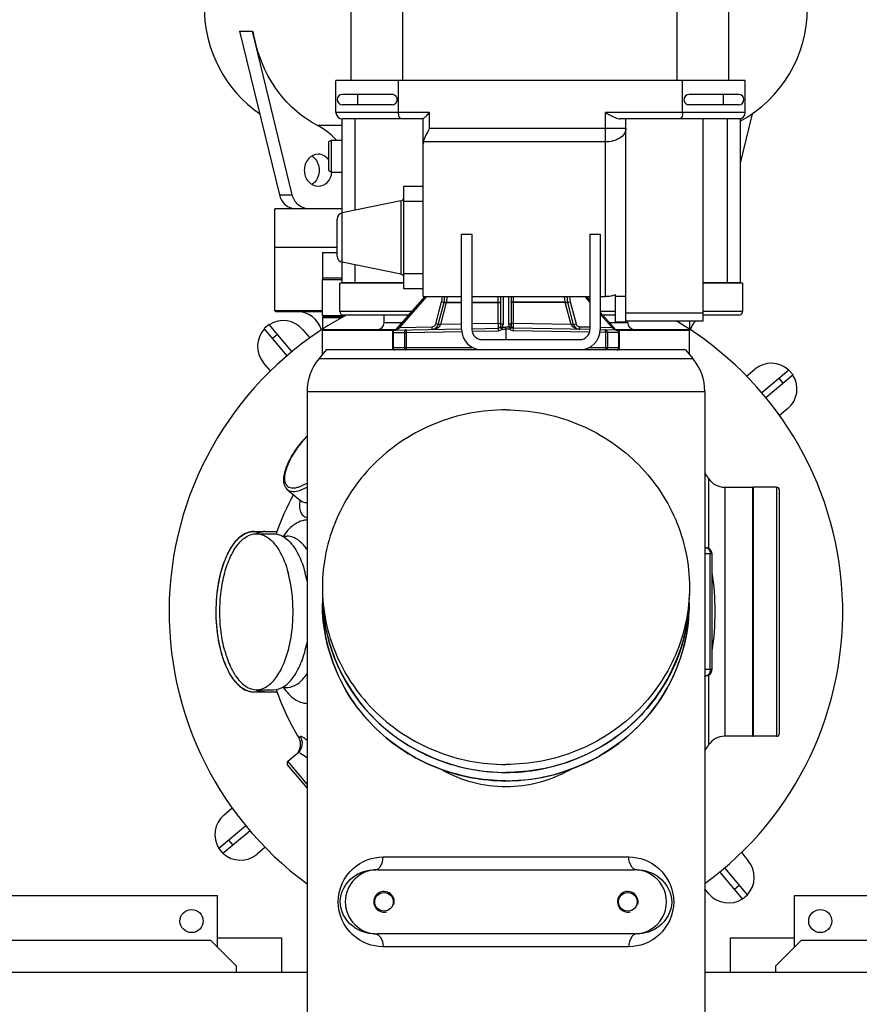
# Model space of a CAD drawing. Header units: metres. Extents: x 70279.8 to 70377.7, y 409251.8 to 409331.5.
# Tile 92 of 244: x 70311.846 to 70312.5, y 409310.779 to 409311.546. Entities that reach past the tile are written whole.
import ezdxf

# ---------------------------------------------------------------- set-up
doc = ezdxf.new("R2010")
doc.units = ezdxf.units.M
for name, color, linetype in [('02___PRT_ALL_AXES', 7, 'Continuous'), ('1_AXES', 7, 'Continuous'), ('7_ALL_FEATURES', 7, 'Continuous'), ('AX', 7, 'Continuous')]:
    doc.layers.add(name, color=color, linetype=linetype)

# ---------------------------------------------------------------- blocks, each defined once
blk = doc.blocks.new('PASS UNIT_20170322')
at = {"linetype": 'Continuous'}
for p, q in [((2052.5, 508.38), (2052.5, 698.38)), ((2032.5, 488.38), (2052.5, 508.38)), ((2124.01, 502.14), (2120.18, 498.93)), ((2137.9, 477.8), (2120.18, 498.93)), ((2141.73, 481.02), (2124.01, 502.14)), ((2130.43, 494.48), (2126.6, 491.27)), ((2027.5, 488.38), (2032.5, 488.38)), ((2760.82, 485.9), (2633.44, 454.92)), ((2760.82, 485.9), (2760.82, 475.9)), ((2633.44, 444.92), (2760.82, 475.9)), ((2760.82, 475.9), (2759.09, 475.03)), ((2246, 474.84), (2246, 466.45)), ((2247.75, 472.89), (2247.71, 472.82)), ((2247.75, 472.81), (2247.75, 459.56)), ((2369.25, 472.81), (2369.25, 459.56)), ((2369.29, 472.82), (2369.26, 472.89)), ((2371, 474.84), (2371, 466.45)), ((2246, 466.01), (2246, 456.74)), ((2371, 466.01), (2371, 456.74)), ((2507.92, 448.98), (2529.05, 466.7)), ((2511.14, 445.15), (2532.26, 462.87)), ((2524.6, 456.45), (2521.39, 460.28)), ((2532.26, 462.87), (2529.05, 466.7)), ((2249.5, 452.78), (2249.5, 449.23)), ((2367.5, 452.8), (2367.5, 449.23)), ((2542.5, 457.88), (2542.5, 421.38)), ((2543, 421.38), (2543, 458.38)), ((2543, 458.38), (2622.5, 458.38)), ((2592.5, 458.38), (2592.5, 409.88)), ((2622.5, 405.88), (2622.5, 458.38)), ((2633.44, 454.92), (2633.44, 444.92)), ((2171.19, 433.38), (2189.23, 448.52)), ((2174.3, 433.38), (2192.05, 448.28)), ((2192.05, 448.28), (2198.39, 440.71)), ((2403.61, 448.51), (2395.03, 438.28)), ((2211.2, 438.66), (2210.23, 439.82)), ((2687.33, 405.88), (2687.33, 425.23)), ((2509, 421.32), (2509, 421.38)), ((2509, 421.38), (2528, 421.38)), ((2512.5, 138.38), (2512.5, 418.38)), ((2528, 421.38), (2528, 364.42)), ((2528.5, 420.88), (2528.5, 363.76)), ((2537.5, 421.38), (2528.58, 421.38)), ((2537.5, 406.53), (2537.5, 421.38)), ((2538.45, 420.69), (2538.45, 404.77)), ((2539.4, 421.38), (2539.4, 403.01)), ((2539.4, 421.38), (2567.4, 421.38)), ((2567.4, 421.38), (2567.4, 405.88)), ((2652.15, 416.38), (2651, 414.38)), ((2651, 414.38), (2651, 405.88)), ((2651, 414.38), (2676, 414.38)), ((2652.15, 416.38), (2674.85, 416.38)), ((2674.85, 416.38), (2676, 414.38)), ((2676, 414.38), (2676, 405.88)), ((2542.29, 351.61), (2542.29, 407.87)), ((2542.5, 407.88), (2564.5, 407.88)), ((2564.5, 357.88), (2564.5, 407.88)), ((2585.63, 409.88), (2614.37, 409.88)), ((2697.5, 337.88), (2697.5, 410.88)), ((2697.5, 410.88), (2722.5, 410.88)), ((2722.5, 91.88), (2722.5, 410.88)), ((2539.5, 354.07), (2539.5, 404.88)), ((2564.5, 405.88), (2580.73, 405.88)), ((2564.64, 357.88), (2564.64, 405.88)), ((2571.43, 360.28), (2580.73, 405.88)), ((2580.73, 405.88), (2619.27, 405.88)), ((2628.57, 360.28), (2619.27, 405.88)), ((2619.27, 405.88), (2692.5, 405.88)), ((2692.5, 342.88), (2692.5, 405.88)), ((2703.5, 367.12), (2703.5, 405.88)), ((2711.5, 367.12), (2711.5, 405.88)), ((2564.64, 395.88), (2578.69, 395.88)), ((2621.31, 395.88), (2692.5, 395.88)), ((2703.5, 393.88), (2711.5, 393.88)), ((2722.5, 398.88), (3058.5, 398.88)), ((2057.5, 178.26), (2057.5, 378.5)), ((2107.5, 378.5), (2107.5, 178.26)), ((2533.5, 359.35), (2533.5, 373.38)), ((2533.5, 373.38), (2539.5, 373.38)), ((2514.5, 366.88), (2514.5, 304.62)), ((2525.99, 366.88), (2514.5, 366.88)), ((2525.99, 366.31), (2514.5, 366.31)), ((2525.99, 366.88), (2525.99, 366.31)), ((2525.99, 366.31), (2526.14, 357.46)), ((2527.99, 364.92), (2528.9, 312.88)), ((2528.17, 364.05), (2554, 341.29)), ((2528.34, 363.32), (2530.06, 361.06)), ((2530.72, 361.81), (2530.06, 361.06)), ((2530.06, 361.06), (2530.5, 335.95)), ((2530.06, 361.06), (2554, 339.95)), ((2697.5, 362.12), (2722.5, 362.12)), ((2526.14, 357.46), (2514.5, 357.46)), ((2526.14, 356.06), (2514.5, 356.06)), ((2526.14, 357.46), (2526.14, 356.06)), ((2526.14, 356.06), (2526.9, 312.8)), ((2560, 342.88), (2560, 357.88)), ((2560, 357.88), (2640, 357.88)), ((2628.57, 360.28), (2571.43, 360.28)), ((2572, 357.88), (2572, 342.88)), ((2628, 342.88), (2628, 357.88)), ((2640, 357.88), (2640, 342.88)), ((3058.5, 358.88), (2722.5, 358.88)), ((2554, 342.88), (2554, 312.88)), ((2554, 342.88), (2692.5, 342.88)), ((2674.52, 200.88), (2674.52, 342.74)), ((2684.89, 184.88), (2684.89, 337.88)), ((2684.89, 337.88), (2697.5, 337.88)), ((2692.5, 342.88), (2695.5, 339.88)), ((2695.5, 339.88), (2697.5, 337.88)), ((2528.5, 335.91), (2530.5, 335.95)), ((2532.2, 331.17), (2532.72, 333.1)), ((2532.2, 331.17), (2549.35, 326.57)), ((2532.72, 333.1), (2549.87, 328.5)), ((2532.23, 329.24), (2532.32, 329.2)), ((2532.6, 312.88), (2532.32, 329.2)), ((2532.32, 329.2), (2549.35, 324.63)), ((2549.35, 326.57), (2549.87, 328.5)), ((2549.35, 324.63), (2549.35, 312.88)), ((2549.4, 326.54), (2554, 326.05)), ((2549.87, 328.5), (2549.66, 326.51)), ((2549.66, 324.52), (2549.66, 312.88)), ((2549.66, 324.52), (2554, 324.06)), ((2554, 328.06), (2549.87, 328.5)), ((2528.5, 312.88), (2602.7, 312.88)), ((2602.7, 312.88), (2602.7, 304.88)), ((2527.04, 304.74), (2527.4, 284.35)), ((2602.7, 304.88), (2528.5, 304.88)), ((2529.04, 304.88), (2529.4, 284.34)), ((2533.1, 284.38), (2532.74, 304.88)), ((2549.35, 304.88), (2549.35, 284.38)), ((2549.66, 304.88), (2549.66, 284.38)), ((2554, 304.88), (2554, 212.88)), ((2520.5, 296.88), (2520.5, 220.88)), ((2533.1, 284.38), (2529.4, 284.35)), ((2533.1, 284.38), (2554, 284.38)), ((2528.64, 278.38), (2520.5, 278.38)), ((2528.69, 281.47), (2528.64, 278.38)), ((2528.69, 275.29), (2528.64, 278.38)), ((2528.64, 278.38), (2530.09, 278.38)), ((2530.14, 281.44), (2528.69, 281.47)), ((2530.14, 281.44), (2530.09, 278.38)), ((2530.14, 275.32), (2530.09, 278.38)), ((2531.4, 282.38), (2554, 282.38)), ((2532.85, 280.38), (2554, 280.38)), ((2554, 276.38), (2532.85, 276.38)), ((2526.36, 213.17), (2527.4, 272.42)), ((2528.36, 212.88), (2529.4, 272.42)), ((2528.69, 275.29), (2530.14, 275.32)), ((2529.4, 272.42), (2533.1, 272.38)), ((2554, 274.38), (2531.4, 274.38)), ((2532.32, 227.56), (2533.1, 272.38)), ((2533.1, 272.38), (2554, 272.38)), ((2549.35, 232.13), (2549.35, 272.38)), ((2549.66, 232.24), (2549.66, 272.38)), ((2532.2, 225.59), (2549.35, 230.2)), ((2532.32, 227.56), (2549.35, 232.13)), ((2549.35, 230.22), (2554, 230.71)), ((2549.35, 230.2), (2549.87, 228.26)), ((2549.66, 232.24), (2554, 232.7)), ((2549.66, 230.25), (2549.87, 228.26)), ((2532.2, 225.59), (2532.72, 223.66)), ((2532.23, 227.52), (2532.32, 227.56)), ((2549.87, 228.26), (2532.72, 223.66)), ((2554, 228.7), (2549.87, 228.26)), ((2528.5, 220.85), (2530.5, 220.82)), ((2530.5, 220.82), (2530.36, 212.88)), ((2554, 216.81), (2549.55, 212.88)), ((2554, 215.47), (2551.06, 212.88)), ((2514.5, 213.14), (2514.5, 189.88)), ((2602.7, 212.88), (2528.5, 212.88)), ((2602.7, 212.88), (2602.7, 204.88)), ((2526.14, 200.7), (2514.5, 200.7)), ((2526.14, 200.7), (2526.22, 205.05)), ((2526.14, 199.31), (2526.14, 200.7)), ((2527.99, 191.85), (2528.22, 204.89)), ((2541.98, 204.88), (2528.17, 192.71)), ((2602.7, 204.88), (2528.5, 204.88)), ((2530.22, 204.88), (2530.06, 195.7)), ((2540.47, 204.88), (2530.06, 195.7)), ((2539.5, 192.88), (2539.5, 202.69)), ((2542.29, 192.88), (2542.29, 204.88)), ((2554, 204.88), (2554, 200.88)), ((2554, 200.88), (2697.5, 200.88)), ((2697.5, 91.88), (2697.5, 200.88)), ((2526.14, 199.31), (2514.5, 199.31)), ((2525.99, 190.45), (2526.14, 199.31)), ((2528, 192.34), (2528, 135.38)), ((2530.06, 195.7), (2528.34, 193.44)), ((2528.5, 193), (2528.5, 135.88)), ((2530.72, 194.95), (2530.06, 195.7)), ((2533.5, 183.38), (2533.5, 197.41)), ((2534, 184.88), (2534, 192.88)), ((2534, 192.88), (2555.39, 192.88)), ((2554, 184.88), (2554, 192.88)), ((2514.5, 190.45), (2525.99, 190.45)), ((2514.5, 189.88), (2525.99, 189.88)), ((2525.99, 189.88), (2525.99, 190.45)), ((2534, 184.88), (2692.5, 184.88)), ((2535, 124.88), (2535, 184.88)), ((2541, 124.88), (2541, 184.88)), ((2692.5, 95.88), (2692.5, 189.26)), ((2533.5, 183.38), (2535, 183.38)), ((2697.5, 140.64), (2722.5, 140.64)), ((2722.5, 144.88), (3058.5, 144.88)), ((2509, 135.38), (2509, 135.44)), ((2509, 135.38), (2528, 135.38)), ((2535, 135.38), (2528.58, 135.38)), ((2703.5, 96.88), (2703.5, 135.64)), ((2711.5, 96.88), (2711.5, 135.64)), ((2258.5, 123.38), (2258.5, 122.73)), ((2263.5, 117.73), (2263.5, 123.38)), ((2353.5, 117.73), (2353.5, 123.38)), ((2358.5, 122.73), (2358.5, 123.38)), ((2692.5, 124.88), (2535, 124.88)), ((2539.5, 96.88), (2539.5, 124.88)), ((2542.29, 93.89), (2542.29, 124.88)), ((2564.5, 93.88), (2564.5, 124.88)), ((2564.64, 95.88), (2564.64, 124.88)), ((2259.07, 120.41), (2204.74, 120.41)), ((2263.5, 119.13), (2353.5, 119.13)), ((2263.5, 117.73), (2353.5, 117.73)), ((2412.26, 120.41), (2357.93, 120.41)), ((2084.74, 93.89), (2105.86, 111.61)), ((2087.95, 90.06), (2109.08, 107.78)), ((2211.5, 85.88), (2211.5, 107.88)), ((2405.5, 107.88), (2211.5, 107.88)), ((2405.5, 107.88), (2405.5, 85.88)), ((2703.5, 108.88), (2711.5, 108.88)), ((2054.5, 103.38), (2054.5, 53.38)), ((2092.4, 100.31), (2095.61, 96.48)), ((2692.5, 105.88), (2564.64, 105.88)), ((3058.5, 104.88), (2722.5, 104.88)), ((2084.74, 93.89), (2087.95, 90.06)), ((2564.5, 93.88), (2542.5, 93.88)), ((2692.5, 95.88), (2564.5, 95.88)), ((2696.48, 86.51), (2657.96, 95.88)), ((2211.5, 85.88), (2405.5, 85.88)), ((2211.5, 67.38), (2211.5, 85.38)), ((2211.5, 85.38), (2405.5, 85.38)), ((2405.5, 67.38), (2405.5, 85.38)), ((2697.5, 91.88), (2722.5, 91.88)), ((2496.82, 57.83), (2479.1, 78.96)), ((2492.99, 54.62), (2475.27, 75.74)), ((2032.5, 68.38), (2027.5, 68.38)), ((2052.5, 48.38), (2032.5, 68.38)), ((2405.5, 67.38), (2211.5, 67.38)), ((2403.5, 65.38), (2213.5, 65.38)), ((2486.57, 62.28), (2490.4, 65.49)), ((2492.99, 54.62), (2496.82, 57.83)), ((2052.5, -141.62), (2052.5, 48.38))]:
    blk.add_line(p, q, dxfattribs=at)
for centre, radius, start, end in [((2778.7, 413.38), 100, 90, 145.33305), ((2134.95, 485.21), 20, 137.18076, 220), ((2134.95, 485.21), 20, 40, 122.81924), ((2259.9, 474.83), 13.9, 173.6593, 176.88946), ((2260.04, 474.81), 14.04, 171.86647, 173.66059), ((2260.3, 474.77), 14.3, 167.81942, 171.85764), ((2260.55, 474.72), 14.55, 167.21985, 167.82804), ((2355.01, 474.28), 16.07, 20.58577, 21.05677), ((2354.72, 474.32), 16.35, 20.10756, 20.58574), ((2259.79, 474.84), 13.79, 176.89213, 179.99869), ((2263.53, 465.22), 17.75, 152.66709, 154.34056), ((2263.62, 464.73), 17.85, 153.0284, 153.38971), ((2263.94, 464.76), 18.16, 153.08585, 153.5754), ((2353.47, 465.22), 17.75, 25.71544, 27.26871), ((2353.06, 464.76), 18.16, 26.42443, 26.89434), ((2353.38, 464.73), 17.85, 26.61029, 26.9716), ((2353.81, 465.12), 17.33, 21.55423, 26.45724), ((2354.4, 465.65), 16.73, 20.62444, 25.74794), ((2354.55, 465.42), 16.53, 20.80013, 21.51948), ((2515.33, 451.93), 20, 47.18076, 130), ((2260.17, 466.01), 14.17, 178.21624, 179.09105), ((2259.78, 466.01), 13.78, 178.16609, 179.0909), ((2259.78, 466.45), 13.77, 179.99999, 180.90294), ((2260.16, 466.01), 14.16, 179.09107, 179.99995), ((2259.76, 466.01), 13.76, 179.09093, 179.99994), ((2356.83, 466.01), 14.17, 0.38173, 1.78302), ((2357.23, 466.01), 13.77, 0.38475, 1.83312), ((2357.23, 466.45), 13.77, 358.74678, 359.99992), ((2356.85, 466.01), 14.15, 0.00001, 0.38152), ((2357.24, 466.01), 13.76, 0.00001, 0.3845), ((2515.33, 451.93), 20, 310, 32.81924), ((2308.5, 278.38), 189, 108.69095, 121.32939), ((2308.5, 278.38), 189, 61.13601, 71.30504), ((2543, 457.88), 0.5, 90, 180), ((2190.52, 446.99), 2, 40, 130), ((2262.51, 449.23), 13.01, 180.00079, 182.52156), ((2205.03, 448.36), 10, 220, 301.32939), ((2399.43, 434.61), 5.73, 147.90117, 149.32419), ((2399.34, 434.67), 5.62, 140.01968, 147.9103), ((2522.5, 441.38), 20, 286.22011, 360), ((2312.78, 531.41), 100.01, 281.40862, 285.12504), ((2385.19, 369.76), 87.48, 46.65221, 50.00759), ((2384.02, 368.37), 89.47, 46.61041, 50.00769), ((2321.43, 288.01), 133.37, 92.77283, 95.46891), ((2321.44, 287.79), 133.59, 90, 92.7728), ((2509, 420.88), 0.5, 90, 97.96311), ((2528, 420.88), 0.5, 0, 90), ((2537.5, 420.38), 1, 18.19487, 90), ((2539.4, 420.38), 1, 90, 161.80513), ((2567.4, 420.38), 1, 22.5, 90), ((2542.5, 404.88), 3, 90, 180), ((2585.63, 404.88), 5, 90, 168.46538), ((2614.37, 404.88), 5, 11.53462, 90), ((2697.5, 405.88), 5, 90, 180), ((2707.5, 405.88), 4, 0, 180), ((2082.5, 373.38), 8, 255, 195), ((2533.5, 378.38), 5, 180, 270), ((2514.5, 364.88), 2, 90, 180), ((2525.99, 364.88), 2, 1, 90), ((2528.5, 364.43), 0.5, 181, 228.58298), ((2568.49, 360.88), 3, 270, 348.46538), ((2631.51, 360.88), 3, 191.53462, 270), ((2533.5, 336), 5, 181, 254.97442), ((2533.5, 336), 3, 181, 254.97442), ((2549.87, 328.5), 2, 254.97442, 263.97442), ((2528.5, 296.88), 16, 90, 180), ((2528.5, 296.88), 8, 90, 180), ((2531.4, 284.42), 4, 181.00537, 227.35614), ((2531.4, 284.38), 2, 181.01152, 270.00487), ((2331.54, 278.4), 148.23, 180.0092, 190.20334), ((2532.85, 284.38), 4, 227.35401, 270.00943), ((2532.85, 272.38), 4, 89.99082, 132.64607), ((2531.4, 272.35), 4, 132.64307, 178.99542), ((2531.4, 272.38), 2, 90.0018, 178.98757), ((2549.87, 228.26), 2, 96.02418, 105.0242), ((2533.5, 220.76), 5, 105.02868, 179), ((2533.5, 220.76), 3, 105.02558, 179), ((2528.5, 220.88), 16, 180, 270), ((2528.5, 220.88), 8, 180, 270), ((2514.5, 191.88), 2, 180, 270), ((2525.99, 191.88), 2, 270, 359), ((2528.5, 192.33), 0.5, 131.41702, 179), ((2082.5, 183.38), 8, 255, 195), ((2533.5, 178.38), 5, 90, 180), ((2321.43, 268.75), 133.37, 264.53109, 267.22717), ((2509, 135.88), 0.5, 262.03689, 270), ((2528, 135.88), 0.5, 270, 0), ((2522.5, 115.38), 20, 51.26162, 73.77989), ((2308.5, 278.38), 189, 235.09849, 236.70022), ((2265.4, 133.9), 12.81, 235.1796, 237.39707), ((2351.49, 134.06), 13.01, 302.62336, 304.8062), ((2308.5, 278.38), 189, 303.29978, 304.90151), ((2101.67, 104.83), 20, 130, 212.81924), ((2196.5, 107.88), 15, 0, 56.70022), ((2263.5, 122.73), 5, 180, 270), ((2353.5, 122.73), 5, 270.00012, 359.9999), ((2420.5, 107.88), 15, 123.29978, 180), ((2542.5, 96.88), 3, 180, 270), ((2778.7, 143.38), 100, 208.38122, 270), ((2697.5, 96.88), 5, 180, 270), ((2707.5, 96.88), 4, 180, 0), ((2101.67, 104.83), 20, 227.18076, 310), ((2212, 85.88), 0.5, 180, 270), ((2405, 85.88), 0.5, 270, 0), ((2482.05, 71.55), 20, 317.18076, 40), ((2213.5, 67.38), 2, 180, 270), ((2403.5, 67.38), 2, 270, 0), ((2482.05, 71.55), 20, 220, 302.81924)]:
    blk.add_arc(centre, radius, start, end, dxfattribs=at)
for centre, major_axis, ratio, start_param, end_param in [((2082.5, 378.5), (0, 25.03), 0.99863, -1.570796, 1.570796), ((2707.5, 367.12), (4, 0), 1, -3.141593, -1.570796), ((2707.5, 367.12), (0, 4), 1, -3.141593, -1.570796), ((2673.13, 337.88), (5.87, 0), 0.851924, 1.33266, 1.570796), ((2082.5, 178.26), (0, 25.03), 0.99863, 1.570796, 4.712389), ((2707.5, 135.64), (4, 0), 1, 1.570796, 3.141593), ((2707.5, 135.64), (0, 4), 1, -1.570796, 0)]:
    blk.add_ellipse(centre, major_axis=major_axis, ratio=ratio, start_param=start_param, end_param=end_param, dxfattribs=at)
for points, knots in [([(2370.03, 480.07), (2368.49, 484.16), (2363.37, 489.73), (2354.72, 495.04), (2342.85, 500.11), (2325.4, 503.99), (2303.22, 504.98), (2281.71, 502.29), (2265.67, 497.04), (2255.66, 491), (2250.29, 486.12), (2246.83, 480.7), (2246, 476.72), (2246, 474.84)], [0, 0, 0, 0, 0.091388, 0.148325, 0.212757, 0.359584, 0.519016, 0.674469, 0.810364, 0.867733, 0.91749, 0.960702, 1, 1, 1, 1]), ([(2246.35, 477.94), (2247.22, 481.77), (2251.23, 487.34), (2258.61, 492.76), (2269.12, 498.15), (2285.2, 502.69), (2306.29, 504.75), (2327.66, 503.38), (2344.29, 499.38), (2355.52, 494.39), (2363.69, 489.24), (2368.51, 483.94), (2370.01, 480.05)], [0, 0, 0, 0, 0.084161, 0.136651, 0.196618, 0.33586, 0.491545, 0.648819, 0.792478, 0.855362, 0.910919, 1, 1, 1, 1]), ([(2278.12, 497.5), (2282.93, 498.81), (2293.01, 500.71), (2308.5, 501.64), (2323.99, 500.71), (2338.46, 497.98), (2351, 493.63), (2360.83, 487.9), (2367.48, 481.01), (2369.25, 475.36), (2369.25, 472.81)], [0, 0, 0, 0, 0.14507, 0.298178, 0.451287, 0.596357, 0.726333, 0.836334, 0.925489, 1, 1, 1, 1]), ([(2278.12, 497.5), (2275.9, 496.9), (2271.63, 495.57), (2264.81, 492.79), (2258.18, 489.1), (2252.39, 484.21), (2248.66, 478.75), (2247.75, 474.7), (2247.75, 472.81)], [0, 0, 0, 0, 0.166395, 0.321644, 0.530789, 0.710329, 0.863392, 1, 1, 1, 1]), ([(2370.05, 479.93), (2370.21, 479.52), (2370.75, 477.87), (2371, 476.13), (2371, 474.84)], [0, 0, 0, 0, 0.256104, 1, 1, 1, 1]), ([(2247.53, 472.9), (2247.28, 472.38), (2246.42, 470.34), (2246, 468.09), (2246, 466.45)], [0, 0, 0, 0, 0.259636, 1, 1, 1, 1]), ([(2246.01, 466.45), (2246.02, 466.99), (2246.22, 469.2), (2246.93, 471.34), (2247.67, 472.84)], [0, 0, 0, 0, 0.244403, 1, 1, 1, 1]), ([(2247.66, 472.72), (2247.41, 472.22), (2246.53, 470.23), (2246.06, 468.05), (2246.01, 466.45)], [0, 0, 0, 0, 0.260015, 1, 1, 1, 1]), ([(2247.75, 472.81), (2247.75, 470.25), (2249.52, 464.6), (2256.17, 457.71), (2266, 451.98), (2278.54, 447.63), (2293.01, 444.9), (2308.5, 443.97), (2323.99, 444.9), (2334.07, 446.8), (2338.88, 448.11)], [0, 0, 0, 0, 0.074511, 0.163666, 0.273667, 0.403643, 0.548713, 0.701822, 0.85493, 1, 1, 1, 1]), ([(2369.25, 472.81), (2369.25, 471.55), (2368.88, 468.96), (2365.88, 462.11), (2355.67, 453.72), (2345.08, 449.79), (2338.88, 448.11)], [0, 0, 0, 0, 0.090616, 0.186418, 0.535377, 1, 1, 1, 1]), ([(2370.99, 466.45), (2370.98, 466.98), (2370.78, 469.14), (2370.08, 471.25), (2369.34, 472.72)], [0, 0, 0, 0, 0.243693, 1, 1, 1, 1]), ([(2370.05, 471.54), (2370.21, 471.13), (2370.75, 469.48), (2371, 467.74), (2371, 466.45)], [0, 0, 0, 0, 0.256104, 1, 1, 1, 1]), ([(2687.33, 425.23), (2693.93, 438.12), (2715.05, 461.21), (2743.9, 472.39), (2759.09, 475.03)], [0, 0, 0, 0, 0.484395, 1, 1, 1, 1]), ([(2247.75, 459.56), (2247.75, 456.71), (2250.03, 450.31), (2258.19, 442.91), (2270.01, 436.99), (2279.33, 434.41), (2284.42, 433.38)], [0, 0, 0, 0, 0.178647, 0.398802, 0.674721, 1, 1, 1, 1]), ([(2369.25, 459.56), (2369.25, 458.31), (2368.88, 455.72), (2365.88, 448.87), (2355.67, 440.47), (2345.08, 436.54), (2338.88, 434.86)], [0, 0, 0, 0, 0.090616, 0.186418, 0.535377, 1, 1, 1, 1]), ([(2633.44, 454.92), (2630.47, 454.19), (2624.94, 451.2), (2622.5, 445.22), (2622.5, 442.41)], [0, 0, 0, 0, 0.521465, 1, 1, 1, 1]), ([(2249.5, 451.79), (2246.03, 449.4), (2240.13, 444.3), (2237.18, 436.78), (2237.07, 433.38)], [0, 0, 0, 0, 0.553581, 1, 1, 1, 1]), ([(2249.5, 449.23), (2249.5, 449.14), (2249.52, 449.03), (2249.39, 448.55), (2249.43, 448.65)], [0, 0, 0, 0, 0.446499, 1, 1, 1, 1]), ([(2249.51, 448.65), (2249.64, 445.82), (2252.2, 439.55), (2257.18, 435.35), (2260.11, 433.38)], [0, 0, 0, 0, 0.445435, 1, 1, 1, 1]), ([(2365.65, 442.34), (2365.95, 442.89), (2366.98, 445.04), (2367.5, 447.46), (2367.5, 449.23)], [0, 0, 0, 0, 0.262123, 1, 1, 1, 1]), ([(2367.57, 448.66), (2367.61, 448.56), (2367.48, 449.03), (2367.5, 449.14), (2367.5, 449.23)], [0, 0, 0, 0, 0.536438, 1, 1, 1, 1]), ([(2377.69, 441.22), (2377.16, 442.19), (2374.46, 446.32), (2370.65, 449.62), (2367.5, 451.79)], [0, 0, 0, 0, 0.224951, 1, 1, 1, 1]), ([(2403.61, 448.51), (2402.98, 447.76), (2401.78, 445.04), (2402.53, 439.53), (2404.38, 435.57), (2405.62, 433.38)], [0, 0, 0, 0, 0.184226, 0.530325, 1, 1, 1, 1]), ([(2403.61, 448.51), (2404.37, 449.42), (2406.46, 450.9), (2410.36, 451.68), (2414.79, 451.34), (2421.73, 449.5), (2431.02, 444.89), (2438.02, 439.85), (2441.52, 436.91)], [0, 0, 0, 0, 0.083426, 0.173038, 0.275395, 0.394042, 0.677432, 1, 1, 1, 1]), ([(2441.42, 436.79), (2438.79, 438.99), (2433.49, 442.95), (2425.4, 447.57), (2417.94, 450.38), (2411.69, 451.33), (2407.32, 449.99), (2405.49, 447.6), (2404.89, 445.39), (2404.95, 442.8), (2405.94, 438.61), (2407.51, 435.49), (2408.78, 433.38)], [0, 0, 0, 0, 0.184821, 0.355593, 0.500308, 0.611724, 0.692974, 0.729566, 0.76886, 0.814322, 0.867801, 1, 1, 1, 1]), ([(2194.42, 433.38), (2195.72, 434.85), (2197.33, 436.88), (2198.61, 439.41), (2198.61, 440.46), (2198.39, 440.71)], [0, 0, 0, 0, 0.682581, 0.883083, 1, 1, 1, 1]), ([(2211.2, 438.66), (2209.23, 437.46), (2204.27, 436.42), (2199.87, 438.95), (2198.39, 440.71)], [0, 0, 0, 0, 0.501312, 1, 1, 1, 1]), ([(2208.31, 433.38), (2209.24, 434.48), (2210.39, 435.96), (2211.33, 437.76), (2211.35, 438.49), (2211.2, 438.66)], [0, 0, 0, 0, 0.693591, 0.889676, 1, 1, 1, 1]), ([(2356.89, 433.38), (2357.86, 434.03), (2361.23, 436.51), (2364.19, 439.68), (2365.65, 442.34)], [0, 0, 0, 0, 0.279062, 1, 1, 1, 1]), ([(2379.93, 433.38), (2379.91, 434.04), (2379.65, 436.77), (2378.69, 439.4), (2377.69, 441.22)], [0, 0, 0, 0, 0.242626, 1, 1, 1, 1]), ([(2395.5, 438.87), (2393.83, 439.17), (2390.74, 439.47), (2386.48, 438.78), (2383.26, 436.69), (2382.21, 434.5), (2381.93, 433.38)], [0, 0, 0, 0, 0.315191, 0.570755, 0.786307, 1, 1, 1, 1]), ([(2394.5, 437.53), (2394.33, 437.25), (2393.7, 435.96), (2393.53, 434.48), (2393.57, 433.38)], [0, 0, 0, 0, 0.231252, 1, 1, 1, 1]), ([(2395.03, 438.28), (2394.95, 438.2), (2394.73, 437.96), (2394.46, 437.75), (2394.26, 437.66)], [0, 0, 0, 0, 0.334402, 1, 1, 1, 1]), ([(2622.5, 432.41), (2622.5, 435.22), (2624.94, 441.2), (2630.47, 444.19), (2633.44, 444.92)], [0, 0, 0, 0, 0.478535, 1, 1, 1, 1]), ([(2652.5, 435.51), (2649.37, 435.51), (2643.11, 433.58), (2640, 427.52), (2640, 424.69)], [0, 0, 0, 0, 0.525328, 1, 1, 1, 1]), ([(2665, 424.69), (2665, 427.52), (2661.89, 433.58), (2655.63, 435.51), (2652.5, 435.51)], [0, 0, 0, 0, 0.474666, 1, 1, 1, 1]), ([(2640, 424.69), (2640, 422.08), (2642.6, 416.49), (2648.11, 414.25), (2650.97, 413.94)], [0, 0, 0, 0, 0.476067, 1, 1, 1, 1]), ([(2308.72, 420.77), (2275.37, 417.58), (2208.33, 383.12), (2183.31, 312.67), (2183.31, 278.38)], [0, 0, 0, 0, 0.494201, 1, 1, 1, 1]), ([(2514.5, 366.31), (2514.01, 366.31), (2513.27, 366.12), (2512.62, 365.47), (2512.5, 365.07), (2512.5, 364.88)], [0, 0, 0, 0, 0.551162, 0.78818, 1, 1, 1, 1]), ([(2527.99, 364.92), (2527.99, 365.1), (2527.86, 365.5), (2527.21, 366.14), (2526.48, 366.31), (2525.99, 366.31)], [0, 0, 0, 0, 0.212016, 0.448945, 1, 1, 1, 1]), ([(2528.17, 364.05), (2528.21, 364.01), (2528.38, 363.81), (2528.39, 363.51), (2528.34, 363.32)], [0, 0, 0, 0, 0.233855, 1, 1, 1, 1]), ([(2692.5, 360.05), (2692.5, 360.72), (2693.84, 361.59), (2695.58, 362.01), (2696.84, 362.12), (2697.5, 362.12)], [0, 0, 0, 0, 0.352454, 0.650064, 1, 1, 1, 1]), ([(2514.5, 357.46), (2514.01, 357.46), (2513.27, 357.27), (2512.62, 356.62), (2512.5, 356.22), (2512.5, 356.03)], [0, 0, 0, 0, 0.551162, 0.78818, 1, 1, 1, 1]), ([(2514.5, 356.06), (2514.24, 356.06), (2513.87, 356.06), (2513.4, 356.06), (2513.1, 356.06), (2512.86, 356.05), (2512.67, 356.05), (2512.58, 356.03), (2512.5, 356.04), (2512.5, 356.03)], [0, 0, 0, 0, 0.382493, 0.555304, 0.706781, 0.83111, 0.923522, 0.980495, 1, 1, 1, 1]), ([(2528.14, 356.06), (2528.14, 356.25), (2528.01, 356.65), (2527.37, 357.28), (2526.63, 357.46), (2526.14, 357.46)], [0, 0, 0, 0, 0.212016, 0.448945, 1, 1, 1, 1]), ([(2528.14, 356.06), (2528.14, 356.08), (2528.06, 356.06), (2527.98, 356.08), (2527.78, 356.07), (2527.54, 356.08), (2527.24, 356.08), (2526.77, 356.07), (2526.4, 356.07), (2526.14, 356.06)], [0, 0, 0, 0, 0.019504, 0.076472, 0.168878, 0.2932, 0.444673, 0.617484, 1, 1, 1, 1]), ([(2674.52, 342.74), (2675.35, 342.57), (2677.06, 341.96), (2680.53, 340.33), (2683.12, 338.87), (2684.89, 337.88)], [0, 0, 0, 0, 0.222828, 0.470558, 1, 1, 1, 1]), ([(2528.5, 335.91), (2528.52, 334.63), (2529.03, 331.98), (2530.95, 329.73), (2532.23, 329.24)], [0, 0, 0, 0, 0.484039, 1, 1, 1, 1]), ([(2532.33, 331.04), (2532.43, 330.83), (2532.42, 330.18), (2532.32, 329.6), (2532.23, 329.24)], [0, 0, 0, 0, 0.392754, 1, 1, 1, 1]), ([(2532.32, 331.14), (2532.39, 331.12), (2532.51, 330.88), (2532.52, 330.24), (2532.43, 329.64), (2532.32, 329.2)], [0, 0, 0, 0, 0.115665, 0.330857, 1, 1, 1, 1]), ([(2549.35, 326.57), (2549.42, 326.55), (2549.54, 326.31), (2549.55, 325.67), (2549.46, 325.07), (2549.35, 324.63)], [0, 0, 0, 0, 0.115729, 0.330933, 1, 1, 1, 1]), ([(2549.66, 326.51), (2549.67, 326.51), (2549.71, 326.44), (2549.74, 326.25), (2549.75, 325.84), (2549.72, 325.24), (2549.68, 324.77), (2549.66, 324.52)], [0, 0, 0, 0, 0.027567, 0.086692, 0.302292, 0.622337, 1, 1, 1, 1]), ([(2529.4, 284.35), (2529.4, 284.36), (2529.32, 284.34), (2529.23, 284.36), (2529.03, 284.36), (2528.79, 284.36), (2528.49, 284.36), (2528.02, 284.36), (2527.65, 284.35), (2527.4, 284.35)], [0, 0, 0, 0, 0.019504, 0.076471, 0.168878, 0.2932, 0.444673, 0.617483, 1, 1, 1, 1]), ([(2533.1, 284.38), (2533.1, 283.91), (2533.16, 283.26), (2533.35, 282.6), (2533.54, 282.38), (2533.62, 282.38)], [0, 0, 0, 0, 0.665549, 0.883103, 1, 1, 1, 1]), ([(2549.35, 284.38), (2549.35, 283.91), (2549.41, 283.26), (2549.6, 282.6), (2549.78, 282.38), (2549.87, 282.38)], [0, 0, 0, 0, 0.665549, 0.883103, 1, 1, 1, 1]), ([(2549.66, 284.38), (2549.66, 284.13), (2549.67, 283.65), (2549.7, 283.04), (2549.76, 282.63), (2549.81, 282.44), (2549.85, 282.38), (2549.87, 282.38)], [0, 0, 0, 0, 0.376885, 0.697107, 0.913145, 0.97241, 1, 1, 1, 1]), ([(2530.04, 282.91), (2530.05, 282.9), (2529.97, 282.87), (2529.93, 282.79), (2529.78, 282.66), (2529.63, 282.48), (2529.42, 282.27), (2529.11, 281.93), (2528.85, 281.66), (2528.69, 281.47)], [0, 0, 0, 0, 0.019248, 0.07601, 0.168167, 0.292248, 0.443574, 0.616431, 1, 1, 1, 1]), ([(2530.04, 282.91), (2530.21, 282.76), (2530.4, 282.22), (2530.26, 281.7), (2530.14, 281.44)], [0, 0, 0, 0, 0.438139, 1, 1, 1, 1]), ([(2531.4, 282.38), (2531.59, 282.38), (2532, 282.26), (2532.66, 281.62), (2532.85, 280.87), (2532.85, 280.38)], [0, 0, 0, 0, 0.214312, 0.452161, 1, 1, 1, 1]), ([(2531.4, 274.38), (2531.59, 274.38), (2532, 274.5), (2532.66, 275.14), (2532.85, 275.89), (2532.85, 276.38)], [0, 0, 0, 0, 0.214312, 0.452161, 1, 1, 1, 1]), ([(2527.4, 272.42), (2527.65, 272.41), (2528.02, 272.41), (2528.49, 272.4), (2528.79, 272.4), (2529.03, 272.4), (2529.23, 272.4), (2529.32, 272.42), (2529.4, 272.4), (2529.4, 272.42)], [0, 0, 0, 0, 0.382517, 0.555327, 0.7068, 0.831122, 0.923529, 0.980496, 1, 1, 1, 1]), ([(2528.69, 275.29), (2528.85, 275.1), (2529.11, 274.83), (2529.42, 274.49), (2529.63, 274.28), (2529.78, 274.1), (2529.93, 273.97), (2529.97, 273.89), (2530.05, 273.86), (2530.04, 273.85)], [0, 0, 0, 0, 0.383568, 0.556426, 0.707751, 0.831832, 0.92399, 0.980752, 1, 1, 1, 1]), ([(2530.04, 273.85), (2530.21, 274), (2530.4, 274.54), (2530.26, 275.06), (2530.14, 275.32)], [0, 0, 0, 0, 0.438134, 1, 1, 1, 1]), ([(2533.1, 272.38), (2533.1, 272.85), (2533.16, 273.5), (2533.35, 274.16), (2533.54, 274.38), (2533.62, 274.38)], [0, 0, 0, 0, 0.665549, 0.883103, 1, 1, 1, 1]), ([(2549.35, 272.38), (2549.35, 272.85), (2549.41, 273.5), (2549.6, 274.16), (2549.78, 274.38), (2549.87, 274.38)], [0, 0, 0, 0, 0.665549, 0.883103, 1, 1, 1, 1]), ([(2549.66, 272.38), (2549.66, 272.64), (2549.67, 273.11), (2549.7, 273.72), (2549.76, 274.13), (2549.81, 274.32), (2549.85, 274.38), (2549.87, 274.38)], [0, 0, 0, 0, 0.376885, 0.697107, 0.913145, 0.97241, 1, 1, 1, 1]), ([(2185.66, 252.15), (2190.99, 222.56), (2220.63, 165.61), (2279.41, 138.79), (2308.72, 135.99)], [0, 0, 0, 0, 0.505214, 1, 1, 1, 1]), ([(2549.35, 232.13), (2549.46, 231.69), (2549.55, 231.09), (2549.54, 230.45), (2549.42, 230.22), (2549.35, 230.2)], [0, 0, 0, 0, 0.669064, 0.884268, 1, 1, 1, 1]), ([(2549.66, 232.24), (2549.68, 231.99), (2549.72, 231.52), (2549.75, 230.92), (2549.74, 230.51), (2549.71, 230.32), (2549.67, 230.25), (2549.66, 230.25)], [0, 0, 0, 0, 0.377663, 0.697708, 0.913308, 0.972433, 1, 1, 1, 1]), ([(2528.5, 220.85), (2528.52, 222.13), (2529.03, 224.78), (2530.96, 227.03), (2532.23, 227.52)], [0, 0, 0, 0, 0.484041, 1, 1, 1, 1]), ([(2532.23, 227.52), (2532.32, 227.16), (2532.42, 226.58), (2532.43, 225.93), (2532.33, 225.72)], [0, 0, 0, 0, 0.607239, 1, 1, 1, 1]), ([(2532.32, 227.56), (2532.43, 227.12), (2532.52, 226.52), (2532.51, 225.88), (2532.39, 225.64), (2532.32, 225.62)], [0, 0, 0, 0, 0.669143, 0.884335, 1, 1, 1, 1]), ([(2514.5, 199.31), (2514.01, 199.31), (2513.27, 199.49), (2512.62, 200.14), (2512.5, 200.54), (2512.5, 200.73)], [0, 0, 0, 0, 0.551162, 0.78818, 1, 1, 1, 1]), ([(2514.5, 200.7), (2514.24, 200.7), (2513.87, 200.7), (2513.4, 200.7), (2513.1, 200.71), (2512.86, 200.71), (2512.67, 200.71), (2512.58, 200.73), (2512.5, 200.72), (2512.5, 200.73)], [0, 0, 0, 0, 0.382493, 0.555304, 0.706781, 0.83111, 0.923522, 0.980495, 1, 1, 1, 1]), ([(2526.14, 200.7), (2526.4, 200.69), (2526.77, 200.69), (2527.24, 200.68), (2527.54, 200.68), (2527.78, 200.69), (2527.98, 200.68), (2528.06, 200.7), (2528.14, 200.68), (2528.14, 200.7)], [0, 0, 0, 0, 0.382516, 0.555327, 0.7068, 0.831122, 0.923528, 0.980496, 1, 1, 1, 1]), ([(2526.14, 199.31), (2526.63, 199.3), (2527.37, 199.48), (2528.01, 200.11), (2528.14, 200.51), (2528.14, 200.7)], [0, 0, 0, 0, 0.551055, 0.787984, 1, 1, 1, 1]), ([(2555.39, 192.88), (2555.16, 193.5), (2554.34, 196.09), (2554, 198.82), (2554, 200.88)], [0, 0, 0, 0, 0.241973, 1, 1, 1, 1]), ([(2684.89, 184.88), (2683.51, 184.88), (2680.48, 185.9), (2677.15, 189.65), (2675, 194.86), (2674.52, 198.82), (2674.52, 200.88)], [0, 0, 0, 0, 0.199511, 0.431687, 0.703437, 1, 1, 1, 1]), ([(2514.5, 190.45), (2514.01, 190.45), (2513.27, 190.64), (2512.62, 191.29), (2512.5, 191.69), (2512.5, 191.88)], [0, 0, 0, 0, 0.551162, 0.78818, 1, 1, 1, 1]), ([(2525.99, 190.45), (2526.48, 190.45), (2527.21, 190.63), (2527.86, 191.26), (2527.99, 191.66), (2527.99, 191.85)], [0, 0, 0, 0, 0.551055, 0.787984, 1, 1, 1, 1]), ([(2528.17, 192.71), (2528.21, 192.75), (2528.38, 192.95), (2528.39, 193.25), (2528.34, 193.44)], [0, 0, 0, 0, 0.233872, 1, 1, 1, 1]), ([(2695.5, 197.25), (2694.77, 195.88), (2693.74, 193.87), (2692.75, 191.18), (2692.5, 189.87), (2692.5, 189.26)], [0, 0, 0, 0, 0.542099, 0.785955, 1, 1, 1, 1]), ([(2697.5, 140.64), (2696.84, 140.64), (2695.58, 140.75), (2693.84, 141.17), (2692.5, 142.04), (2692.5, 142.71)], [0, 0, 0, 0, 0.349936, 0.647546, 1, 1, 1, 1]), ([(2263.5, 119.13), (2262.27, 119.13), (2259.97, 119.62), (2258.5, 121.75), (2258.5, 122.73)], [0, 0, 0, 0, 0.55694, 1, 1, 1, 1]), ([(2277.98, 117.72), (2287.98, 115.69), (2308.5, 115.1), (2329.02, 115.69), (2339.02, 117.72)], [0, 0, 0, 0, 0.5, 1, 1, 1, 1]), ([(2358.5, 122.73), (2358.5, 121.75), (2357.03, 119.62), (2354.73, 119.13), (2353.5, 119.13)], [0, 0, 0, 0, 0.443056, 1, 1, 1, 1])]:
    blk.add_open_spline(points, degree=3, knots=knots, dxfattribs=at)
for points in [[(2371, 474.84), (2371, 476.56), (2370.67, 478.32), (2370.08, 479.94)], [(2370, 471.29), (2370.59, 469.75), (2370.94, 468.1), (2370.99, 466.45)], [(2643, 427.65), (2642.4, 428.26), (2641.86, 428.95), (2641.42, 429.68)], [(2663.58, 429.68), (2663.14, 428.94), (2662.6, 428.26), (2661.99, 427.64)], [(2652.5, 423.86), (2649.09, 423.86), (2645.4, 425.23), (2643, 427.65)], [(2661.99, 427.64), (2659.59, 425.22), (2655.91, 423.86), (2652.5, 423.86)], [(2660.48, 416.36), (2663.05, 418.2), (2665, 421.53), (2665, 424.69)], [(2676.05, 410.57), (2680.6, 414.73), (2684.51, 419.74), (2687.33, 425.23)], [(2528, 364.42), (2528, 364.04), (2528.11, 363.63), (2528.34, 363.32)], [(2532.2, 331.17), (2532.26, 331.15), (2532.3, 331.1), (2532.33, 331.04)], [(2549.35, 324.63), (2549.44, 324.58), (2549.55, 324.54), (2549.66, 324.52)], [(2549.35, 232.13), (2549.44, 232.18), (2549.55, 232.22), (2549.66, 232.24)], [(2532.33, 225.72), (2532.3, 225.66), (2532.26, 225.61), (2532.2, 225.59)], [(2697.5, 200.88), (2696.83, 199.67), (2696.15, 198.47), (2695.5, 197.25)], [(2528.34, 193.44), (2528.11, 193.13), (2528, 192.72), (2528, 192.34)]]:
    blk.add_open_spline(points, degree=3, dxfattribs=at)
at = {"layer": '02___PRT_ALL_AXES', "linetype": 'Continuous'}
for p, q in [((2087.5, 703.38), (2087.5, 503.38)), ((2087.5, 503.38), (2047.5, 503.38)), ((2054.5, 503.38), (2054.5, 453.38)), ((2054.5, 453.38), (2027.5, 453.38)), ((2327.65, 421.38), (2321.44, 421.38)), ((2327.65, 135.38), (2321.44, 135.38)), ((2027.5, 103.38), (2054.5, 103.38)), ((2047.5, 53.38), (2087.5, 53.38)), ((2087.5, 53.38), (2087.5, -146.62))]:
    blk.add_line(p, q, dxfattribs=at)
for centre in [(2067.5, 523.38), (2067.5, 33.38)]:
    blk.add_circle(centre, 9, dxfattribs=at)
for centre, radius, start, end in [((2321.44, 287.93), 133.45, 92.31005, 93.07997), ((2321.44, 287.94), 133.44, 90.00015, 92.30995), ((2321.44, 268.83), 133.45, 266.92003, 267.68995), ((2321.44, 268.82), 133.44, 267.69005, 269.99985)]:
    blk.add_arc(centre, radius, start, end, dxfattribs=at)
for points, knots in [([(2314.27, 421.19), (2305.55, 420.72), (2288.12, 418.05), (2263.24, 409.02), (2240.46, 395.29), (2220.6, 377.37), (2204.38, 355.89), (2192.36, 331.65), (2184.97, 305.5), (2183.31, 287.41), (2183.31, 278.38)], [0, 0, 0, 0, 0.122845, 0.246076, 0.369935, 0.494572, 0.620024, 0.746213, 0.872957, 1, 1, 1, 1]), ([(2327.65, 421.38), (2318.62, 421.38), (2300.49, 419.53), (2274.39, 411.32), (2250.35, 398), (2229.29, 380.08), (2212.02, 358.27), (2199.19, 333.39), (2191.3, 306.43), (2189.53, 287.72), (2189.53, 278.38)], [0, 0, 0, 0, 0.122867, 0.246062, 0.369862, 0.494448, 0.619879, 0.746086, 0.872884, 1, 1, 1, 1]), ([(2465.78, 278.38), (2465.78, 287.72), (2464, 306.43), (2456.11, 333.39), (2443.29, 358.27), (2426.02, 380.08), (2404.96, 398), (2380.91, 411.32), (2354.82, 419.53), (2336.68, 421.38), (2327.65, 421.38)], [0, 0, 0, 0, 0.127116, 0.253914, 0.380121, 0.505552, 0.630138, 0.753938, 0.877133, 1, 1, 1, 1]), ([(2314.27, 135.57), (2305.55, 136.04), (2288.12, 138.71), (2263.24, 147.74), (2240.46, 161.47), (2220.6, 179.4), (2204.38, 200.87), (2192.36, 225.11), (2184.97, 251.26), (2183.31, 269.35), (2183.31, 278.38)], [0, 0, 0, 0, 0.122845, 0.246076, 0.369935, 0.494572, 0.620024, 0.746213, 0.872957, 1, 1, 1, 1]), ([(2327.65, 135.38), (2318.62, 135.38), (2300.49, 137.23), (2274.39, 145.44), (2250.35, 158.76), (2229.29, 176.68), (2212.02, 198.49), (2199.19, 223.37), (2191.3, 250.33), (2189.53, 269.04), (2189.53, 278.38)], [0, 0, 0, 0, 0.122867, 0.246062, 0.369862, 0.494448, 0.619879, 0.746086, 0.872884, 1, 1, 1, 1]), ([(2465.78, 278.38), (2465.78, 269.04), (2464, 250.33), (2456.11, 223.37), (2443.29, 198.49), (2426.02, 176.68), (2404.96, 158.76), (2380.91, 145.44), (2354.82, 137.23), (2336.68, 135.38), (2327.65, 135.38)], [0, 0, 0, 0, 0.127116, 0.253914, 0.380121, 0.505552, 0.630138, 0.753938, 0.877133, 1, 1, 1, 1])]:
    blk.add_open_spline(points, degree=3, knots=knots, dxfattribs=at)
at = {"layer": '1_AXES', "linetype": 'Continuous'}
for p, q in [((2150.27, 498.07), (2155.64, 491.66)), ((2125, 465.95), (2119.63, 472.36)), ((2496.07, 461.88), (2502.48, 467.25)), ((2480.06, 433.38), (1113.17, 433.38)), ((2480.06, 433.38), (2480.06, 123.38)), ((2528.19, 436.61), (2521.78, 431.24)), ((2505.78, 424.02), (2505.78, 132.74)), ((2512.5, 418.38), (2505.78, 424.02)), ((2568.4, 405.88), (2568.4, 421.38)), ((2588.4, 421.38), (2568.4, 421.38)), ((2588.4, 421.38), (2588.4, 409.88)), ((2047.5, 182.59), (2047.5, 374.17)), ((2117.5, 374.17), (2117.5, 182.59)), ((2512.5, 138.38), (2505.78, 132.74)), ((2480.06, 123.38), (1113.17, 123.38)), ((2088.81, 120.15), (2092.66, 123.38)), ((2120.93, 94.88), (2114.52, 89.51)), ((2492, 90.81), (2497.37, 84.4)), ((2466.73, 58.69), (2461.36, 65.1))]:
    blk.add_line(p, q, dxfattribs=at)
for centre in [(2082.5, 373.38), (2082.5, 183.38)]:
    blk.add_circle(centre, 7.25, dxfattribs=at)
for centre, radius, start, end in [((2480.06, 393.38), 40, 50, 90), ((2325.16, 278.44), 148.32, 180.02407, 195.25052), ((2314.97, 268.92), 133.54, 264.66763, 269.99998), ((2480.06, 163.38), 40, 270, 310)]:
    blk.add_arc(centre, radius, start, end, dxfattribs=at)
for points, knots in [([(2314.97, 421.38), (2296.97, 421.38), (2260.38, 413.84), (2214.45, 381.83), (2183.88, 334.31), (2176.77, 296.95), (2176.77, 278.38)], [0, 0, 0, 0, 0.246097, 0.494499, 0.746123, 1, 1, 1, 1]), ([(2176.84, 278.38), (2176.84, 296.96), (2183.95, 334.32), (2214.5, 381.83), (2260.42, 413.85), (2296.98, 421.38), (2314.97, 421.38)], [0, 0, 0, 0, 0.253989, 0.505661, 0.754016, 1, 1, 1, 1]), ([(2047.5, 374.17), (2047.5, 382.49), (2054.57, 400.84), (2082.5, 413.53), (2110.43, 400.84), (2117.5, 382.49), (2117.5, 374.17)], [0, 0, 0, 0, 0.233605, 0.500005, 0.766398, 1, 1, 1, 1]), ([(2057.5, 380.59), (2057.55, 386.66), (2061.91, 400.25), (2082.67, 411.59), (2103.25, 400.01), (2107.5, 386.43), (2107.5, 380.35)], [0, 0, 0, 0, 0.229389, 0.500626, 0.770369, 1, 1, 1, 1]), ([(2056.74, 377.99), (2056.34, 377.39), (2053.85, 374.96), (2050.18, 374.17), (2047.5, 374.17)], [0, 0, 0, 0, 0.212084, 1, 1, 1, 1]), ([(2057.5, 380.35), (2057.5, 379.95), (2057.36, 379.1), (2056.98, 378.35), (2056.74, 377.99)], [0, 0, 0, 0, 0.485082, 1, 1, 1, 1]), ([(2107.5, 380.35), (2107.5, 379.95), (2107.64, 379.1), (2108.02, 378.35), (2108.26, 377.99)], [0, 0, 0, 0, 0.485084, 1, 1, 1, 1]), ([(2108.26, 377.99), (2108.66, 377.39), (2111.15, 374.96), (2114.82, 374.17), (2117.5, 374.17)], [0, 0, 0, 0, 0.212085, 1, 1, 1, 1]), ([(2176.77, 278.38), (2176.77, 259.81), (2183.88, 222.45), (2214.45, 174.93), (2260.38, 142.92), (2296.97, 135.38), (2314.97, 135.38)], [0, 0, 0, 0, 0.253877, 0.505501, 0.753903, 1, 1, 1, 1]), ([(2302.56, 135.96), (2275.21, 138.51), (2220.41, 161.88), (2189.45, 212.42), (2182.07, 239.43)], [0, 0, 0, 0, 0.495153, 1, 1, 1, 1]), ([(2117.5, 182.59), (2117.5, 174.27), (2110.43, 155.92), (2082.5, 143.23), (2054.57, 155.92), (2047.5, 174.27), (2047.5, 182.59)], [0, 0, 0, 0, 0.233606, 0.500007, 0.766399, 1, 1, 1, 1]), ([(2056.74, 178.77), (2056.34, 179.37), (2053.85, 181.8), (2050.18, 182.59), (2047.5, 182.59)], [0, 0, 0, 0, 0.212085, 1, 1, 1, 1]), ([(2057.5, 176.41), (2057.5, 176.81), (2057.36, 177.66), (2056.98, 178.42), (2056.74, 178.77)], [0, 0, 0, 0, 0.485084, 1, 1, 1, 1]), ([(2107.5, 176.41), (2107.5, 176.81), (2107.64, 177.66), (2108.02, 178.42), (2108.26, 178.77)], [0, 0, 0, 0, 0.485082, 1, 1, 1, 1]), ([(2108.26, 178.77), (2108.66, 179.37), (2111.15, 181.8), (2114.82, 182.59), (2117.5, 182.59)], [0, 0, 0, 0, 0.212084, 1, 1, 1, 1]), ([(2107.5, 176.17), (2107.45, 170.1), (2103.09, 156.51), (2082.33, 145.17), (2061.75, 156.75), (2057.5, 170.33), (2057.5, 176.41)], [0, 0, 0, 0, 0.229389, 0.500632, 0.77037, 1, 1, 1, 1])]:
    blk.add_open_spline(points, degree=3, knots=knots, dxfattribs=at)
for points in [[(2185.47, 328.47), (2177, 313.44), (2172.37, 295.64), (2172.37, 278.38)], [(2172.37, 278.38), (2172.37, 261.13), (2176.99, 243.33), (2185.46, 228.3)]]:
    blk.add_open_spline(points, degree=3, dxfattribs=at)
at = {"layer": '7_ALL_FEATURES', "linetype": 'Continuous'}
for p, q in [((2027.5, 433.38), (2027.5, 773.38)), ((2027.5, -216.62), (2027.5, 123.38))]:
    blk.add_line(p, q, dxfattribs=at)
at = {"layer": 'AX', "linetype": 'Continuous'}
for start, end in [(28.31105, 143.80116), (216.19884, 329.65415)]:
    blk.add_arc((2308.5, 278.38), 262.5, start, end, dxfattribs=at)

msp = doc.modelspace()

# ---------------------------------------------------------------- block references
at = {"xscale": 0.001, "yscale": 0.001, "zscale": 0.001, "rotation": 90}
msp.add_blockref('PASS UNIT_20170322', (70312.50338, 409308.77649), dxfattribs=at)

doc.saveas('drawing.dxf')
